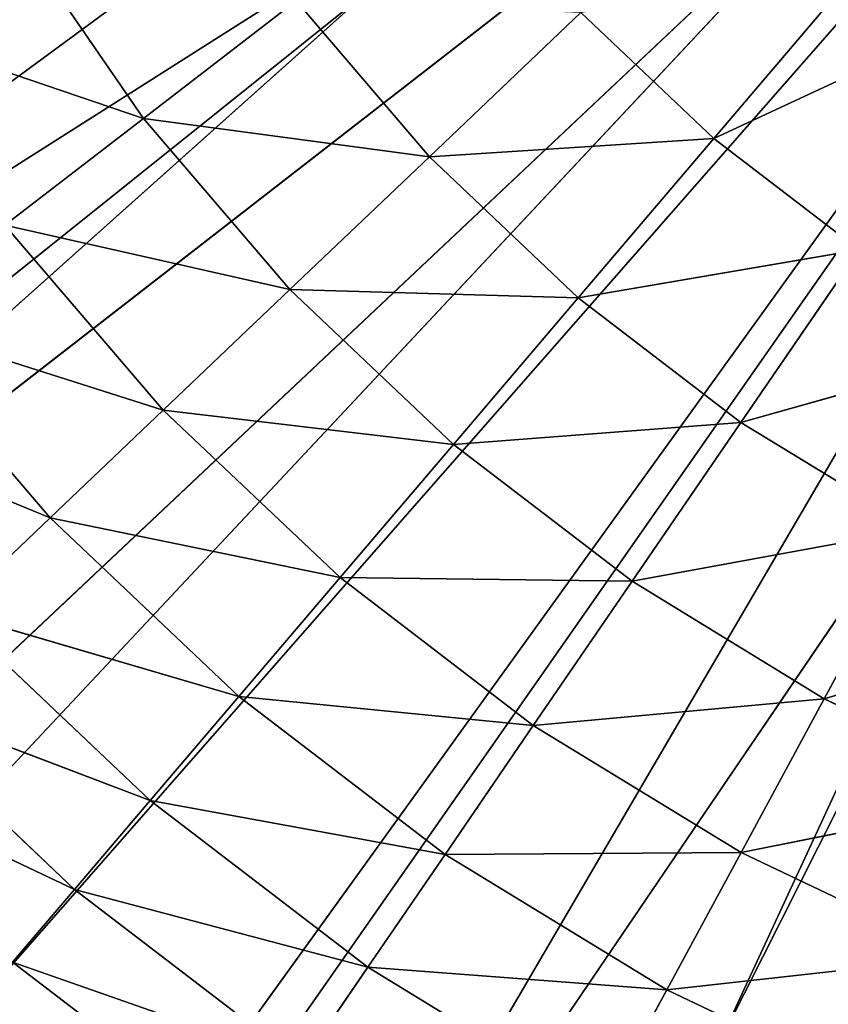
# Model space of a CAD drawing. Extents: x -629 to 424, y -11 to 55.
# Tile 10 of 256: x -615.43 to -609.08, y 10.25 to 17.97. Entities that reach past the tile are written whole.
import ezdxf

# ---------------------------------------------------------------- set-up
doc = ezdxf.new("R2010")
doc.units = 0
doc.header["$LTSCALE"] = 25.4
doc.layers.get('0').update_dxf_attribs({"color": 13, "linetype": 'CONTINUOUS'})

# ---------------------------------------------------------------- blocks, each defined once
blk = doc.blocks.new('IMBRIA-IV-9191-9192_STL_2')
at = {"color": 0}
for p, q in [((22.271, 1317.5786, 23.2722), (41.791, 1317.5786, 38.8917)), ((22.271, 1317.5786, 23.2722), (41.791, 1317.5786, 38.8917)), ((41.791, 1317.5786, 38.8917), (24.6926, 1317.5786, 20.6532)), ((41.791, 1317.5786, 38.8917), (24.6926, 1317.5786, 20.6532)), ((27.4623, 1317.5786, 18.4054), (41.791, 1317.5786, 38.8917)), ((27.4623, 1317.5786, 18.4054), (41.791, 1317.5786, 38.8917)), ((30.5236, 1317.5786, 16.5748), (41.791, 1317.5786, 38.8917)), ((30.5236, 1317.5786, 16.5748), (41.791, 1317.5786, 38.8917)), ((25.6859, 1309.7561, 23.5683), (27.8623, 1307.7047, 22.5398)), ((25.6859, 1309.7561, 23.5683), (27.8623, 1307.7047, 22.5398)), ((29.2238, 1309.7561, 20.5547), (27.3759, 1309.7561, 21.9688)), ((29.2238, 1309.7561, 20.5547), (27.3759, 1309.7561, 21.9688)), ((29.6478, 1307.7047, 21.1735), (27.3759, 1309.7561, 21.9688)), ((29.6478, 1307.7047, 21.1735), (27.3759, 1309.7561, 21.9688)), ((27.8623, 1307.7047, 22.5398), (27.3759, 1309.7561, 21.9688)), ((27.8623, 1307.7047, 22.5398), (27.3759, 1309.7561, 21.9688)), ((26.2294, 1307.7047, 24.0854), (28.4555, 1305.7119, 23.2362)), ((26.2294, 1307.7047, 24.0854), (28.4555, 1305.7119, 23.2362)), ((26.2294, 1307.7047, 24.0854), (27.8623, 1307.7047, 22.5398)), ((26.2294, 1307.7047, 24.0854), (27.8623, 1307.7047, 22.5398)), ((29.6478, 1307.7047, 21.1735), (27.8623, 1307.7047, 22.5398)), ((29.6478, 1307.7047, 21.1735), (27.8623, 1307.7047, 22.5398)), ((30.165, 1305.7119, 21.928), (27.8623, 1307.7047, 22.5398)), ((30.165, 1305.7119, 21.928), (27.8623, 1307.7047, 22.5398)), ((28.4555, 1305.7119, 23.2362), (27.8623, 1307.7047, 22.5398)), ((28.4555, 1305.7119, 23.2362), (27.8623, 1307.7047, 22.5398)), ((30.165, 1305.7119, 21.928), (29.6478, 1307.7047, 21.1735)), ((30.165, 1305.7119, 21.928), (29.6478, 1307.7047, 21.1735)), ((27.6699, 1303.7941, 25.456), (25.4919, 1305.7119, 26.3509)), ((27.6699, 1303.7941, 25.456), (25.4919, 1305.7119, 26.3509)), ((26.8921, 1305.7119, 24.7159), (27.6699, 1303.7941, 25.456)), ((26.8921, 1305.7119, 24.7159), (27.6699, 1303.7941, 25.456)), ((26.8921, 1305.7119, 24.7159), (29.1517, 1303.7941, 24.0535)), ((26.8921, 1305.7119, 24.7159), (29.1517, 1303.7941, 24.0535)), ((26.8921, 1305.7119, 24.7159), (28.4555, 1305.7119, 23.2362)), ((26.8921, 1305.7119, 24.7159), (28.4555, 1305.7119, 23.2362)), ((30.165, 1305.7119, 21.928), (28.4555, 1305.7119, 23.2362)), ((30.165, 1305.7119, 21.928), (28.4555, 1305.7119, 23.2362)), ((30.7719, 1303.7941, 22.8137), (28.4555, 1305.7119, 23.2362)), ((30.7719, 1303.7941, 22.8137), (28.4555, 1305.7119, 23.2362)), ((29.1517, 1303.7941, 24.0535), (28.4555, 1305.7119, 23.2362)), ((29.1517, 1303.7941, 24.0535), (28.4555, 1305.7119, 23.2362)), ((32.0018, 1305.7119, 20.8057), (30.165, 1305.7119, 21.928)), ((32.0018, 1305.7119, 20.8057), (30.165, 1305.7119, 21.928)), ((32.5129, 1303.7941, 21.7499), (30.165, 1305.7119, 21.928)), ((32.5129, 1303.7941, 21.7499), (30.165, 1305.7119, 21.928)), ((30.7719, 1303.7941, 22.8137), (30.165, 1305.7119, 21.928)), ((30.7719, 1303.7941, 22.8137), (30.165, 1305.7119, 21.928)), ((32.5129, 1303.7941, 21.7499), (32.0018, 1305.7119, 20.8057)), ((32.5129, 1303.7941, 21.7499), (32.0018, 1305.7119, 20.8057)), ((27.6699, 1303.7941, 25.456), (26.3429, 1303.7941, 27.0057)), ((27.6699, 1303.7941, 25.456), (26.3429, 1303.7941, 27.0057)), ((28.5587, 1301.9639, 26.3017), (26.3429, 1303.7941, 27.0057)), ((28.5587, 1301.9639, 26.3017), (26.3429, 1303.7941, 27.0057)), ((27.6699, 1303.7941, 25.456), (28.5587, 1301.9639, 26.3017)), ((27.6699, 1303.7941, 25.456), (28.5587, 1301.9639, 26.3017)), ((27.6699, 1303.7941, 25.456), (29.9472, 1301.9639, 24.9875)), ((27.6699, 1303.7941, 25.456), (29.9472, 1301.9639, 24.9875)), ((27.6699, 1303.7941, 25.456), (29.1517, 1303.7941, 24.0535)), ((27.6699, 1303.7941, 25.456), (29.1517, 1303.7941, 24.0535)), ((30.7719, 1303.7941, 22.8137), (29.1517, 1303.7941, 24.0535)), ((30.7719, 1303.7941, 22.8137), (29.1517, 1303.7941, 24.0535)), ((31.4655, 1301.9639, 23.8257), (29.1517, 1303.7941, 24.0535)), ((31.4655, 1301.9639, 23.8257), (29.1517, 1303.7941, 24.0535)), ((29.9472, 1301.9639, 24.9875), (29.1517, 1303.7941, 24.0535)), ((29.9472, 1301.9639, 24.9875), (29.1517, 1303.7941, 24.0535)), ((32.5129, 1303.7941, 21.7499), (30.7719, 1303.7941, 22.8137)), ((32.5129, 1303.7941, 21.7499), (30.7719, 1303.7941, 22.8137)), ((33.0969, 1301.9639, 22.8289), (30.7719, 1303.7941, 22.8137)), ((33.0969, 1301.9639, 22.8289), (30.7719, 1303.7941, 22.8137)), ((31.4655, 1301.9639, 23.8257), (30.7719, 1303.7941, 22.8137)), ((31.4655, 1301.9639, 23.8257), (30.7719, 1303.7941, 22.8137)), ((34.3555, 1303.7941, 20.874), (32.5129, 1303.7941, 21.7499)), ((34.3555, 1303.7941, 20.874), (32.5129, 1303.7941, 21.7499)), ((34.8236, 1301.9639, 22.0081), (32.5129, 1303.7941, 21.7499)), ((34.8236, 1301.9639, 22.0081), (32.5129, 1303.7941, 21.7499)), ((33.0969, 1301.9639, 22.8289), (32.5129, 1303.7941, 21.7499)), ((33.0969, 1301.9639, 22.8289), (32.5129, 1303.7941, 21.7499)), ((28.4036, 1300.234, 28.5912), (26.2303, 1301.9639, 29.3279)), ((28.4036, 1300.234, 28.5912), (26.2303, 1301.9639, 29.3279)), ((28.5587, 1301.9639, 26.3017), (27.3152, 1301.9639, 27.7538)), ((28.5587, 1301.9639, 26.3017), (27.3152, 1301.9639, 27.7538)), ((29.5536, 1300.234, 27.2483), (27.3152, 1301.9639, 27.7538)), ((29.5536, 1300.234, 27.2483), (27.3152, 1301.9639, 27.7538)), ((28.4036, 1300.234, 28.5912), (27.3152, 1301.9639, 27.7538)), ((28.4036, 1300.234, 28.5912), (27.3152, 1301.9639, 27.7538)), ((28.5587, 1301.9639, 26.3017), (29.5536, 1300.234, 27.2483)), ((28.5587, 1301.9639, 26.3017), (29.5536, 1300.234, 27.2483)), ((28.5587, 1301.9639, 26.3017), (30.8377, 1300.234, 26.0329)), ((28.5587, 1301.9639, 26.3017), (30.8377, 1300.234, 26.0329)), ((28.5587, 1301.9639, 26.3017), (29.9472, 1301.9639, 24.9875)), ((28.5587, 1301.9639, 26.3017), (29.9472, 1301.9639, 24.9875)), ((31.4655, 1301.9639, 23.8257), (29.9472, 1301.9639, 24.9875)), ((31.4655, 1301.9639, 23.8257), (29.9472, 1301.9639, 24.9875)), ((32.2418, 1300.234, 24.9584), (29.9472, 1301.9639, 24.9875)), ((32.2418, 1300.234, 24.9584), (29.9472, 1301.9639, 24.9875)), ((30.8377, 1300.234, 26.0329), (29.9472, 1301.9639, 24.9875)), ((30.8377, 1300.234, 26.0329), (29.9472, 1301.9639, 24.9875)), ((33.0969, 1301.9639, 22.8289), (31.4655, 1301.9639, 23.8257)), ((33.0969, 1301.9639, 22.8289), (31.4655, 1301.9639, 23.8257)), ((33.7506, 1300.234, 24.0366), (31.4655, 1301.9639, 23.8257)), ((33.7506, 1300.234, 24.0366), (31.4655, 1301.9639, 23.8257)), ((32.2418, 1300.234, 24.9584), (31.4655, 1301.9639, 23.8257)), ((32.2418, 1300.234, 24.9584), (31.4655, 1301.9639, 23.8257)), ((34.8236, 1301.9639, 22.0081), (33.0969, 1301.9639, 22.8289)), ((34.8236, 1301.9639, 22.0081), (33.0969, 1301.9639, 22.8289)), ((35.3474, 1300.234, 23.2775), (33.0969, 1301.9639, 22.8289)), ((35.3474, 1300.234, 23.2775), (33.0969, 1301.9639, 22.8289)), ((33.7506, 1300.234, 24.0366), (33.0969, 1301.9639, 22.8289)), ((33.7506, 1300.234, 24.0366), (33.0969, 1301.9639, 22.8289)), ((28.4036, 1300.234, 28.5912), (27.4002, 1300.234, 30.047)), ((28.4036, 1300.234, 28.5912), (27.4002, 1300.234, 30.047)), ((29.5536, 1300.234, 27.2483), (28.4036, 1300.234, 28.5912)), ((29.5536, 1300.234, 27.2483), (28.4036, 1300.234, 28.5912)), ((30.6489, 1298.6162, 28.2904), (28.4036, 1300.234, 28.5912)), ((30.6489, 1298.6162, 28.2904), (28.4036, 1300.234, 28.5912)), ((29.6018, 1298.6162, 29.5131), (28.4036, 1300.234, 28.5912)), ((29.6018, 1298.6162, 29.5131), (28.4036, 1300.234, 28.5912)), ((29.5536, 1300.234, 27.2483), (30.6489, 1298.6162, 28.2904)), ((29.5536, 1300.234, 27.2483), (30.6489, 1298.6162, 28.2904)), ((29.5536, 1300.234, 27.2483), (31.8181, 1298.6162, 27.1838)), ((29.5536, 1300.234, 27.2483), (31.8181, 1298.6162, 27.1838)), ((29.5536, 1300.234, 27.2483), (30.8377, 1300.234, 26.0329)), ((29.5536, 1300.234, 27.2483), (30.8377, 1300.234, 26.0329)), ((32.2418, 1300.234, 24.9584), (30.8377, 1300.234, 26.0329)), ((32.2418, 1300.234, 24.9584), (30.8377, 1300.234, 26.0329)), ((33.0965, 1298.6162, 26.2055), (30.8377, 1300.234, 26.0329)), ((33.0965, 1298.6162, 26.2055), (30.8377, 1300.234, 26.0329)), ((31.8181, 1298.6162, 27.1838), (30.8377, 1300.234, 26.0329)), ((31.8181, 1298.6162, 27.1838), (30.8377, 1300.234, 26.0329)), ((33.7506, 1300.234, 24.0366), (32.2418, 1300.234, 24.9584)), ((33.7506, 1300.234, 24.0366), (32.2418, 1300.234, 24.9584)), ((34.4702, 1298.6162, 25.3661), (32.2418, 1300.234, 24.9584)), ((34.4702, 1298.6162, 25.3661), (32.2418, 1300.234, 24.9584)), ((33.0965, 1298.6162, 26.2055), (32.2418, 1300.234, 24.9584)), ((33.0965, 1298.6162, 26.2055), (32.2418, 1300.234, 24.9584)), ((35.3474, 1300.234, 23.2775), (33.7506, 1300.234, 24.0366)), ((35.3474, 1300.234, 23.2775), (33.7506, 1300.234, 24.0366)), ((35.9241, 1298.6162, 24.675), (33.7506, 1300.234, 24.0366)), ((35.9241, 1298.6162, 24.675), (33.7506, 1300.234, 24.0366)), ((34.4702, 1298.6162, 25.3661), (33.7506, 1300.234, 24.0366)), ((34.4702, 1298.6162, 25.3661), (33.7506, 1300.234, 24.0366)), ((30.6489, 1298.6162, 28.2904), (29.6018, 1298.6162, 29.5131)), ((30.6489, 1298.6162, 28.2904), (29.6018, 1298.6162, 29.5131)), ((30.6489, 1298.6162, 28.2904), (31.8381, 1297.1219, 29.4219)), ((30.6489, 1298.6162, 28.2904), (31.8381, 1297.1219, 29.4219)), ((30.6489, 1298.6162, 28.2904), (32.8825, 1297.1219, 28.4334)), ((30.6489, 1298.6162, 28.2904), (32.8825, 1297.1219, 28.4334)), ((30.6489, 1298.6162, 28.2904), (31.8181, 1298.6162, 27.1838)), ((30.6489, 1298.6162, 28.2904), (31.8181, 1298.6162, 27.1838)), ((33.0965, 1298.6162, 26.2055), (31.8181, 1298.6162, 27.1838)), ((33.0965, 1298.6162, 26.2055), (31.8181, 1298.6162, 27.1838)), ((34.0245, 1297.1219, 27.5595), (31.8181, 1298.6162, 27.1838)), ((34.0245, 1297.1219, 27.5595), (31.8181, 1298.6162, 27.1838)), ((32.8825, 1297.1219, 28.4334), (31.8181, 1298.6162, 27.1838)), ((32.8825, 1297.1219, 28.4334), (31.8181, 1298.6162, 27.1838)), ((34.4702, 1298.6162, 25.3661), (33.0965, 1298.6162, 26.2055)), ((34.4702, 1298.6162, 25.3661), (33.0965, 1298.6162, 26.2055)), ((35.2516, 1297.1219, 26.8098), (33.0965, 1298.6162, 26.2055)), ((35.2516, 1297.1219, 26.8098), (33.0965, 1298.6162, 26.2055)), ((34.0245, 1297.1219, 27.5595), (33.0965, 1298.6162, 26.2055)), ((34.0245, 1297.1219, 27.5595), (33.0965, 1298.6162, 26.2055)), ((31.8381, 1297.1219, 29.4219), (32.8825, 1297.1219, 28.4334)), ((31.8381, 1297.1219, 29.4219), (32.8825, 1297.1219, 28.4334)), ((34.0245, 1297.1219, 27.5595), (32.8825, 1297.1219, 28.4334)), ((34.0245, 1297.1219, 27.5595), (32.8825, 1297.1219, 28.4334)), ((34.6441, 1295.7787, 29.2521), (32.8825, 1297.1219, 28.4334)), ((34.6441, 1295.7787, 29.2521), (32.8825, 1297.1219, 28.4334)), ((34.0096, 1295.7787, 29.7566), (32.8825, 1297.1219, 28.4334)), ((34.0096, 1295.7787, 29.7566), (32.8825, 1297.1219, 28.4334))]:
    blk.add_line(p, q, dxfattribs=at)
at = {"color": 44}
for p, q in [((20.5611, 1258.295, 23.882), (39.744, 1258.295, 36.0527)), ((20.5611, 1258.295, 23.882), (39.744, 1258.295, 36.0527)), ((20.5611, 1258.295, 23.882), (38.715, 1258.295, 37.222)), ((20.5611, 1258.295, 23.882), (38.715, 1258.295, 37.222)), ((23.3212, 1258.295, 20.5924), (39.744, 1258.295, 36.0527)), ((23.3212, 1258.295, 20.5924), (39.744, 1258.295, 36.0527)), ((39.744, 1258.295, 36.0527), (26.585, 1258.295, 17.8019)), ((39.744, 1258.295, 36.0527), (26.585, 1258.295, 17.8019)), ((30.2637, 1258.295, 15.5868), (39.744, 1258.295, 36.0527)), ((30.2637, 1258.295, 15.5868), (39.744, 1258.295, 36.0527)), ((39.744, 1257.295, 36.0527), (21.8731, 1257.295, 22.1801)), ((39.744, 1257.295, 36.0527), (21.8731, 1257.295, 22.1801)), ((38.715, 1257.295, 37.222), (21.8731, 1257.295, 22.1801)), ((38.715, 1257.295, 37.222), (21.8731, 1257.295, 22.1801)), ((39.744, 1257.295, 36.0527), (24.8954, 1257.295, 19.1297)), ((39.744, 1257.295, 36.0527), (24.8954, 1257.295, 19.1297)), ((41.1786, 1257.295, 35.4457), (28.3785, 1257.295, 16.6183)), ((41.1786, 1257.295, 35.4457), (28.3785, 1257.295, 16.6183)), ((39.744, 1257.295, 36.0527), (28.3785, 1257.295, 16.6183)), ((39.744, 1257.295, 36.0527), (28.3785, 1257.295, 16.6183))]:
    blk.add_line(p, q, dxfattribs=at)
at = {"color": 0}
mesh = blk.add_polyface(dxfattribs=at)
corners = [(41.791, 1317.5786, 38.8917), (20.2468, 1317.5786, 26.2091), (18.6612, 1317.5786, 29.4043)]
mesh.append_faces([[corners[k] for k in face] for face in [(0, 1, 2)]], dxfattribs={"color": 0})
mesh = blk.add_polyface(dxfattribs=at)
corners = [(41.791, 1317.5786, 38.8917), (22.271, 1317.5786, 23.2722), (20.2468, 1317.5786, 26.2091)]
mesh.append_faces([[corners[k] for k in face] for face in [(0, 1, 2)]], dxfattribs={"color": 0})
mesh = blk.add_polyface(dxfattribs=at)
corners = [(41.791, 1317.5786, 38.8917), (24.6926, 1317.5786, 20.6532), (22.271, 1317.5786, 23.2722)]
mesh.append_faces([[corners[k] for k in face] for face in [(0, 1, 2)]], dxfattribs={"color": 0})
mesh = blk.add_polyface(dxfattribs=at)
corners = [(41.791, 1317.5786, 38.8917), (27.4623, 1317.5786, 18.4054), (24.6926, 1317.5786, 20.6532)]
mesh.append_faces([[corners[k] for k in face] for face in [(0, 1, 2)]], dxfattribs={"color": 0})
mesh = blk.add_polyface(dxfattribs=at)
corners = [(41.791, 1317.5786, 38.8917), (30.5236, 1317.5786, 16.5748), (27.4623, 1317.5786, 18.4054)]
mesh.append_faces([[corners[k] for k in face] for face in [(0, 1, 2)]], dxfattribs={"color": 0})
mesh = blk.add_polyface(dxfattribs=at)
corners = [(41.791, 1317.5786, 38.8917), (33.8143, 1317.5786, 15.1984), (30.5236, 1317.5786, 16.5748)]
mesh.append_faces([[corners[k] for k in face] for face in [(0, 1, 2)]], dxfattribs={"color": 0})
mesh = blk.add_polyface(dxfattribs=at)
corners = [(29.2238, 1309.7561, 20.5547), (27.3759, 1309.7561, 21.9688), (26.998, 1311.8522, 21.5252)]
mesh.append_faces([[corners[k] for k in face] for face in [(0, 1, 2)]], dxfattribs={"color": 0})
mesh = blk.add_polyface(dxfattribs=at)
corners = [(27.8623, 1307.7047, 22.5398), (26.2294, 1307.7047, 24.0854), (25.6859, 1309.7561, 23.5683)]
mesh.append_faces([[corners[k] for k in face] for face in [(0, 1, 2)]], dxfattribs={"color": 0})
mesh = blk.add_polyface(dxfattribs=at)
corners = [(27.8623, 1307.7047, 22.5398), (25.6859, 1309.7561, 23.5683), (27.3759, 1309.7561, 21.9688)]
mesh.append_faces([[corners[k] for k in face] for face in [(0, 1, 2)]], dxfattribs={"color": 0})
mesh = blk.add_polyface(dxfattribs=at)
corners = [(29.6478, 1307.7047, 21.1735), (27.3759, 1309.7561, 21.9688), (29.2238, 1309.7561, 20.5547)]
mesh.append_faces([[corners[k] for k in face] for face in [(0, 1, 2)]], dxfattribs={"color": 0})
mesh = blk.add_polyface(dxfattribs=at)
corners = [(29.6478, 1307.7047, 21.1735), (27.8623, 1307.7047, 22.5398), (27.3759, 1309.7561, 21.9688)]
mesh.append_faces([[corners[k] for k in face] for face in [(0, 1, 2)]], dxfattribs={"color": 0})
mesh = blk.add_polyface(dxfattribs=at)
corners = [(28.4555, 1305.7119, 23.2362), (26.8921, 1305.7119, 24.7159), (26.2294, 1307.7047, 24.0854)]
mesh.append_faces([[corners[k] for k in face] for face in [(0, 1, 2)]], dxfattribs={"color": 0})
mesh = blk.add_polyface(dxfattribs=at)
corners = [(28.4555, 1305.7119, 23.2362), (26.2294, 1307.7047, 24.0854), (27.8623, 1307.7047, 22.5398)]
mesh.append_faces([[corners[k] for k in face] for face in [(0, 1, 2)]], dxfattribs={"color": 0})
mesh = blk.add_polyface(dxfattribs=at)
corners = [(30.165, 1305.7119, 21.928), (27.8623, 1307.7047, 22.5398), (29.6478, 1307.7047, 21.1735)]
mesh.append_faces([[corners[k] for k in face] for face in [(0, 1, 2)]], dxfattribs={"color": 0})
mesh = blk.add_polyface(dxfattribs=at)
corners = [(30.165, 1305.7119, 21.928), (28.4555, 1305.7119, 23.2362), (27.8623, 1307.7047, 22.5398)]
mesh.append_faces([[corners[k] for k in face] for face in [(0, 1, 2)]], dxfattribs={"color": 0})
mesh = blk.add_polyface(dxfattribs=at)
corners = [(32.0018, 1305.7119, 20.8057), (30.165, 1305.7119, 21.928), (29.6478, 1307.7047, 21.1735)]
mesh.append_faces([[corners[k] for k in face] for face in [(0, 1, 2)]], dxfattribs={"color": 0})
mesh = blk.add_polyface(dxfattribs=at)
corners = [(26.8921, 1305.7119, 24.7159), (27.6699, 1303.7941, 25.456), (25.4919, 1305.7119, 26.3509)]
mesh.append_faces([[corners[k] for k in face] for face in [(0, 1, 2)]], dxfattribs={"color": 0})
mesh = blk.add_polyface(dxfattribs=at)
corners = [(25.4919, 1305.7119, 26.3509), (27.6699, 1303.7941, 25.456), (26.3429, 1303.7941, 27.0057)]
mesh.append_faces([[corners[k] for k in face] for face in [(0, 1, 2)]], dxfattribs={"color": 0})
mesh = blk.add_polyface(dxfattribs=at)
corners = [(29.1517, 1303.7941, 24.0535), (27.6699, 1303.7941, 25.456), (26.8921, 1305.7119, 24.7159)]
mesh.append_faces([[corners[k] for k in face] for face in [(0, 1, 2)]], dxfattribs={"color": 0})
mesh = blk.add_polyface(dxfattribs=at)
corners = [(29.1517, 1303.7941, 24.0535), (26.8921, 1305.7119, 24.7159), (28.4555, 1305.7119, 23.2362)]
mesh.append_faces([[corners[k] for k in face] for face in [(0, 1, 2)]], dxfattribs={"color": 0})
mesh = blk.add_polyface(dxfattribs=at)
corners = [(30.7719, 1303.7941, 22.8137), (28.4555, 1305.7119, 23.2362), (30.165, 1305.7119, 21.928)]
mesh.append_faces([[corners[k] for k in face] for face in [(0, 1, 2)]], dxfattribs={"color": 0})
mesh = blk.add_polyface(dxfattribs=at)
corners = [(30.7719, 1303.7941, 22.8137), (29.1517, 1303.7941, 24.0535), (28.4555, 1305.7119, 23.2362)]
mesh.append_faces([[corners[k] for k in face] for face in [(0, 1, 2)]], dxfattribs={"color": 0})
mesh = blk.add_polyface(dxfattribs=at)
corners = [(32.5129, 1303.7941, 21.7499), (30.165, 1305.7119, 21.928), (32.0018, 1305.7119, 20.8057)]
mesh.append_faces([[corners[k] for k in face] for face in [(0, 1, 2)]], dxfattribs={"color": 0})
mesh = blk.add_polyface(dxfattribs=at)
corners = [(32.5129, 1303.7941, 21.7499), (30.7719, 1303.7941, 22.8137), (30.165, 1305.7119, 21.928)]
mesh.append_faces([[corners[k] for k in face] for face in [(0, 1, 2)]], dxfattribs={"color": 0})
mesh = blk.add_polyface(dxfattribs=at)
corners = [(34.3555, 1303.7941, 20.874), (32.5129, 1303.7941, 21.7499), (32.0018, 1305.7119, 20.8057)]
mesh.append_faces([[corners[k] for k in face] for face in [(0, 1, 2)]], dxfattribs={"color": 0})
mesh = blk.add_polyface(dxfattribs=at)
corners = [(27.6699, 1303.7941, 25.456), (28.5587, 1301.9639, 26.3017), (26.3429, 1303.7941, 27.0057)]
mesh.append_faces([[corners[k] for k in face] for face in [(0, 1, 2)]], dxfattribs={"color": 0})
mesh = blk.add_polyface(dxfattribs=at)
corners = [(26.3429, 1303.7941, 27.0057), (28.5587, 1301.9639, 26.3017), (27.3152, 1301.9639, 27.7538)]
mesh.append_faces([[corners[k] for k in face] for face in [(0, 1, 2)]], dxfattribs={"color": 0})
mesh = blk.add_polyface(dxfattribs=at)
corners = [(29.9472, 1301.9639, 24.9875), (28.5587, 1301.9639, 26.3017), (27.6699, 1303.7941, 25.456)]
mesh.append_faces([[corners[k] for k in face] for face in [(0, 1, 2)]], dxfattribs={"color": 0})
mesh = blk.add_polyface(dxfattribs=at)
corners = [(29.9472, 1301.9639, 24.9875), (27.6699, 1303.7941, 25.456), (29.1517, 1303.7941, 24.0535)]
mesh.append_faces([[corners[k] for k in face] for face in [(0, 1, 2)]], dxfattribs={"color": 0})
mesh = blk.add_polyface(dxfattribs=at)
corners = [(31.4655, 1301.9639, 23.8257), (29.1517, 1303.7941, 24.0535), (30.7719, 1303.7941, 22.8137)]
mesh.append_faces([[corners[k] for k in face] for face in [(0, 1, 2)]], dxfattribs={"color": 0})
mesh = blk.add_polyface(dxfattribs=at)
corners = [(31.4655, 1301.9639, 23.8257), (29.9472, 1301.9639, 24.9875), (29.1517, 1303.7941, 24.0535)]
mesh.append_faces([[corners[k] for k in face] for face in [(0, 1, 2)]], dxfattribs={"color": 0})
mesh = blk.add_polyface(dxfattribs=at)
corners = [(33.0969, 1301.9639, 22.8289), (30.7719, 1303.7941, 22.8137), (32.5129, 1303.7941, 21.7499)]
mesh.append_faces([[corners[k] for k in face] for face in [(0, 1, 2)]], dxfattribs={"color": 0})
mesh = blk.add_polyface(dxfattribs=at)
corners = [(33.0969, 1301.9639, 22.8289), (31.4655, 1301.9639, 23.8257), (30.7719, 1303.7941, 22.8137)]
mesh.append_faces([[corners[k] for k in face] for face in [(0, 1, 2)]], dxfattribs={"color": 0})
mesh = blk.add_polyface(dxfattribs=at)
corners = [(34.8236, 1301.9639, 22.0081), (32.5129, 1303.7941, 21.7499), (34.3555, 1303.7941, 20.874)]
mesh.append_faces([[corners[k] for k in face] for face in [(0, 1, 2)]], dxfattribs={"color": 0})
mesh = blk.add_polyface(dxfattribs=at)
corners = [(34.8236, 1301.9639, 22.0081), (33.0969, 1301.9639, 22.8289), (32.5129, 1303.7941, 21.7499)]
mesh.append_faces([[corners[k] for k in face] for face in [(0, 1, 2)]], dxfattribs={"color": 0})
mesh = blk.add_polyface(dxfattribs=at)
corners = [(27.3152, 1301.9639, 27.7538), (28.4036, 1300.234, 28.5912), (26.2303, 1301.9639, 29.3279)]
mesh.append_faces([[corners[k] for k in face] for face in [(0, 1, 2)]], dxfattribs={"color": 0})
mesh = blk.add_polyface(dxfattribs=at)
corners = [(26.2303, 1301.9639, 29.3279), (28.4036, 1300.234, 28.5912), (27.4002, 1300.234, 30.047)]
mesh.append_faces([[corners[k] for k in face] for face in [(0, 1, 2)]], dxfattribs={"color": 0})
mesh = blk.add_polyface(dxfattribs=at)
corners = [(27.3152, 1301.9639, 27.7538), (28.5587, 1301.9639, 26.3017), (29.5536, 1300.234, 27.2483)]
mesh.append_faces([[corners[k] for k in face] for face in [(0, 1, 2)]], dxfattribs={"color": 0})
mesh = blk.add_polyface(dxfattribs=at)
corners = [(28.4036, 1300.234, 28.5912), (27.3152, 1301.9639, 27.7538), (29.5536, 1300.234, 27.2483)]
mesh.append_faces([[corners[k] for k in face] for face in [(0, 1, 2)]], dxfattribs={"color": 0})
mesh = blk.add_polyface(dxfattribs=at)
corners = [(29.5536, 1300.234, 27.2483), (28.5587, 1301.9639, 26.3017), (30.8377, 1300.234, 26.0329)]
mesh.append_faces([[corners[k] for k in face] for face in [(0, 1, 2)]], dxfattribs={"color": 0})
mesh = blk.add_polyface(dxfattribs=at)
corners = [(28.5587, 1301.9639, 26.3017), (29.9472, 1301.9639, 24.9875), (30.8377, 1300.234, 26.0329)]
mesh.append_faces([[corners[k] for k in face] for face in [(0, 1, 2)]], dxfattribs={"color": 0})
mesh = blk.add_polyface(dxfattribs=at)
corners = [(32.2418, 1300.234, 24.9584), (29.9472, 1301.9639, 24.9875), (31.4655, 1301.9639, 23.8257)]
mesh.append_faces([[corners[k] for k in face] for face in [(0, 1, 2)]], dxfattribs={"color": 0})
mesh = blk.add_polyface(dxfattribs=at)
corners = [(32.2418, 1300.234, 24.9584), (30.8377, 1300.234, 26.0329), (29.9472, 1301.9639, 24.9875)]
mesh.append_faces([[corners[k] for k in face] for face in [(0, 1, 2)]], dxfattribs={"color": 0})
mesh = blk.add_polyface(dxfattribs=at)
corners = [(33.7506, 1300.234, 24.0366), (31.4655, 1301.9639, 23.8257), (33.0969, 1301.9639, 22.8289)]
mesh.append_faces([[corners[k] for k in face] for face in [(0, 1, 2)]], dxfattribs={"color": 0})
mesh = blk.add_polyface(dxfattribs=at)
corners = [(33.7506, 1300.234, 24.0366), (32.2418, 1300.234, 24.9584), (31.4655, 1301.9639, 23.8257)]
mesh.append_faces([[corners[k] for k in face] for face in [(0, 1, 2)]], dxfattribs={"color": 0})
mesh = blk.add_polyface(dxfattribs=at)
corners = [(35.3474, 1300.234, 23.2775), (33.0969, 1301.9639, 22.8289), (34.8236, 1301.9639, 22.0081)]
mesh.append_faces([[corners[k] for k in face] for face in [(0, 1, 2)]], dxfattribs={"color": 0})
mesh = blk.add_polyface(dxfattribs=at)
corners = [(35.3474, 1300.234, 23.2775), (33.7506, 1300.234, 24.0366), (33.0969, 1301.9639, 22.8289)]
mesh.append_faces([[corners[k] for k in face] for face in [(0, 1, 2)]], dxfattribs={"color": 0})
mesh = blk.add_polyface(dxfattribs=at)
corners = [(27.4002, 1300.234, 30.047), (28.4036, 1300.234, 28.5912), (29.6018, 1298.6162, 29.5131)]
mesh.append_faces([[corners[k] for k in face] for face in [(0, 1, 2)]], dxfattribs={"color": 0})
mesh = blk.add_polyface(dxfattribs=at)
corners = [(28.4036, 1300.234, 28.5912), (29.5536, 1300.234, 27.2483), (30.6489, 1298.6162, 28.2904)]
mesh.append_faces([[corners[k] for k in face] for face in [(0, 1, 2)]], dxfattribs={"color": 0})
mesh = blk.add_polyface(dxfattribs=at)
corners = [(29.6018, 1298.6162, 29.5131), (28.4036, 1300.234, 28.5912), (30.6489, 1298.6162, 28.2904)]
mesh.append_faces([[corners[k] for k in face] for face in [(0, 1, 2)]], dxfattribs={"color": 0})
mesh = blk.add_polyface(dxfattribs=at)
corners = [(30.6489, 1298.6162, 28.2904), (29.5536, 1300.234, 27.2483), (31.8181, 1298.6162, 27.1838)]
mesh.append_faces([[corners[k] for k in face] for face in [(0, 1, 2)]], dxfattribs={"color": 0})
mesh = blk.add_polyface(dxfattribs=at)
corners = [(29.5536, 1300.234, 27.2483), (30.8377, 1300.234, 26.0329), (31.8181, 1298.6162, 27.1838)]
mesh.append_faces([[corners[k] for k in face] for face in [(0, 1, 2)]], dxfattribs={"color": 0})
mesh = blk.add_polyface(dxfattribs=at)
corners = [(33.0965, 1298.6162, 26.2055), (30.8377, 1300.234, 26.0329), (32.2418, 1300.234, 24.9584)]
mesh.append_faces([[corners[k] for k in face] for face in [(0, 1, 2)]], dxfattribs={"color": 0})
mesh = blk.add_polyface(dxfattribs=at)
corners = [(31.8181, 1298.6162, 27.1838), (30.8377, 1300.234, 26.0329), (33.0965, 1298.6162, 26.2055)]
mesh.append_faces([[corners[k] for k in face] for face in [(0, 1, 2)]], dxfattribs={"color": 0})
mesh = blk.add_polyface(dxfattribs=at)
corners = [(34.4702, 1298.6162, 25.3661), (32.2418, 1300.234, 24.9584), (33.7506, 1300.234, 24.0366)]
mesh.append_faces([[corners[k] for k in face] for face in [(0, 1, 2)]], dxfattribs={"color": 0})
mesh = blk.add_polyface(dxfattribs=at)
corners = [(33.0965, 1298.6162, 26.2055), (32.2418, 1300.234, 24.9584), (34.4702, 1298.6162, 25.3661)]
mesh.append_faces([[corners[k] for k in face] for face in [(0, 1, 2)]], dxfattribs={"color": 0})
mesh = blk.add_polyface(dxfattribs=at)
corners = [(35.9241, 1298.6162, 24.675), (33.7506, 1300.234, 24.0366), (35.3474, 1300.234, 23.2775)]
mesh.append_faces([[corners[k] for k in face] for face in [(0, 1, 2)]], dxfattribs={"color": 0})
mesh = blk.add_polyface(dxfattribs=at)
corners = [(34.4702, 1298.6162, 25.3661), (33.7506, 1300.234, 24.0366), (35.9241, 1298.6162, 24.675)]
mesh.append_faces([[corners[k] for k in face] for face in [(0, 1, 2)]], dxfattribs={"color": 0})
mesh = blk.add_polyface(dxfattribs=at)
corners = [(29.6018, 1298.6162, 29.5131), (30.6489, 1298.6162, 28.2904), (31.8381, 1297.1219, 29.4219)]
mesh.append_faces([[corners[k] for k in face] for face in [(0, 1, 2)]], dxfattribs={"color": 0})
mesh = blk.add_polyface(dxfattribs=at)
corners = [(31.8381, 1297.1219, 29.4219), (30.6489, 1298.6162, 28.2904), (32.8825, 1297.1219, 28.4334)]
mesh.append_faces([[corners[k] for k in face] for face in [(0, 1, 2)]], dxfattribs={"color": 0})
mesh = blk.add_polyface(dxfattribs=at)
corners = [(32.8825, 1297.1219, 28.4334), (30.6489, 1298.6162, 28.2904), (31.8181, 1298.6162, 27.1838)]
mesh.append_faces([[corners[k] for k in face] for face in [(0, 1, 2)]], dxfattribs={"color": 0})
mesh = blk.add_polyface(dxfattribs=at)
corners = [(34.0245, 1297.1219, 27.5595), (31.8181, 1298.6162, 27.1838), (33.0965, 1298.6162, 26.2055)]
mesh.append_faces([[corners[k] for k in face] for face in [(0, 1, 2)]], dxfattribs={"color": 0})
mesh = blk.add_polyface(dxfattribs=at)
corners = [(32.8825, 1297.1219, 28.4334), (31.8181, 1298.6162, 27.1838), (34.0245, 1297.1219, 27.5595)]
mesh.append_faces([[corners[k] for k in face] for face in [(0, 1, 2)]], dxfattribs={"color": 0})
mesh = blk.add_polyface(dxfattribs=at)
corners = [(35.2516, 1297.1219, 26.8098), (33.0965, 1298.6162, 26.2055), (34.4702, 1298.6162, 25.3661)]
mesh.append_faces([[corners[k] for k in face] for face in [(0, 1, 2)]], dxfattribs={"color": 0})
mesh = blk.add_polyface(dxfattribs=at)
corners = [(34.0245, 1297.1219, 27.5595), (33.0965, 1298.6162, 26.2055), (35.2516, 1297.1219, 26.8098)]
mesh.append_faces([[corners[k] for k in face] for face in [(0, 1, 2)]], dxfattribs={"color": 0})
mesh = blk.add_polyface(dxfattribs=at)
corners = [(34.0096, 1295.7787, 29.7566), (31.8381, 1297.1219, 29.4219), (32.8825, 1297.1219, 28.4334)]
mesh.append_faces([[corners[k] for k in face] for face in [(0, 1, 2)]], dxfattribs={"color": 0})
mesh = blk.add_polyface(dxfattribs=at)
corners = [(34.6441, 1295.7787, 29.2521), (32.8825, 1297.1219, 28.4334), (34.0245, 1297.1219, 27.5595)]
mesh.append_faces([[corners[k] for k in face] for face in [(0, 1, 2)]], dxfattribs={"color": 0})
mesh = blk.add_polyface(dxfattribs=at)
corners = [(34.0096, 1295.7787, 29.7566), (32.8825, 1297.1219, 28.4334), (34.6441, 1295.7787, 29.2521)]
mesh.append_faces([[corners[k] for k in face] for face in [(0, 1, 2)]], dxfattribs={"color": 0})
at = {"color": 44}
mesh = blk.add_polyface(dxfattribs=at)
corners = [(38.715, 1258.295, 37.222), (18.3801, 1258.295, 27.5811), (16.8378, 1258.295, 31.5886)]
mesh.append_faces([[corners[k] for k in face] for face in [(0, 1, 2)]], dxfattribs={"color": 44})
mesh = blk.add_polyface(dxfattribs=at)
corners = [(38.715, 1258.295, 37.222), (20.5611, 1258.295, 23.882), (18.3801, 1258.295, 27.5811)]
mesh.append_faces([[corners[k] for k in face] for face in [(0, 1, 2)]], dxfattribs={"color": 44})
mesh = blk.add_polyface(dxfattribs=at)
corners = [(39.744, 1258.295, 36.0527), (23.3212, 1258.295, 20.5924), (20.5611, 1258.295, 23.882)]
mesh.append_faces([[corners[k] for k in face] for face in [(0, 1, 2)]], dxfattribs={"color": 44})
mesh = blk.add_polyface(dxfattribs=at)
corners = [(38.715, 1258.295, 37.222), (39.744, 1258.295, 36.0527), (20.5611, 1258.295, 23.882)]
mesh.append_faces([[corners[k] for k in face] for face in [(0, 1, 2)]], dxfattribs={"color": 44})
mesh = blk.add_polyface(dxfattribs=at)
corners = [(39.744, 1258.295, 36.0527), (26.585, 1258.295, 17.8019), (23.3212, 1258.295, 20.5924)]
mesh.append_faces([[corners[k] for k in face] for face in [(0, 1, 2)]], dxfattribs={"color": 44})
mesh = blk.add_polyface(dxfattribs=at)
corners = [(39.744, 1258.295, 36.0527), (30.2637, 1258.295, 15.5868), (26.585, 1258.295, 17.8019)]
mesh.append_faces([[corners[k] for k in face] for face in [(0, 1, 2)]], dxfattribs={"color": 44})
mesh = blk.add_polyface(dxfattribs=at)
corners = [(39.744, 1258.295, 36.0527), (34.2568, 1258.295, 14.0073), (30.2637, 1258.295, 15.5868)]
mesh.append_faces([[corners[k] for k in face] for face in [(0, 1, 2)]], dxfattribs={"color": 44})
mesh = blk.add_polyface(dxfattribs=at)
corners = [(38.715, 1257.295, 37.222), (17.5261, 1257.295, 29.5529), (19.3941, 1257.295, 25.6864)]
mesh.append_faces([[corners[k] for k in face] for face in [(0, 1, 2)]], dxfattribs={"color": 44})
mesh = blk.add_polyface(dxfattribs=at)
corners = [(38.715, 1257.295, 37.222), (19.3941, 1257.295, 25.6864), (21.8731, 1257.295, 22.1801)]
mesh.append_faces([[corners[k] for k in face] for face in [(0, 1, 2)]], dxfattribs={"color": 44})
mesh = blk.add_polyface(dxfattribs=at)
corners = [(39.744, 1257.295, 36.0527), (21.8731, 1257.295, 22.1801), (24.8954, 1257.295, 19.1297)]
mesh.append_faces([[corners[k] for k in face] for face in [(0, 1, 2)]], dxfattribs={"color": 44})
mesh = blk.add_polyface(dxfattribs=at)
corners = [(38.715, 1257.295, 37.222), (21.8731, 1257.295, 22.1801), (39.744, 1257.295, 36.0527)]
mesh.append_faces([[corners[k] for k in face] for face in [(0, 1, 2)]], dxfattribs={"color": 44})
mesh = blk.add_polyface(dxfattribs=at)
corners = [(39.744, 1257.295, 36.0527), (24.8954, 1257.295, 19.1297), (28.3785, 1257.295, 16.6183)]
mesh.append_faces([[corners[k] for k in face] for face in [(0, 1, 2)]], dxfattribs={"color": 44})
mesh = blk.add_polyface(dxfattribs=at)
corners = [(41.1786, 1257.295, 35.4457), (28.3785, 1257.295, 16.6183), (32.2276, 1257.295, 14.7144)]
mesh.append_faces([[corners[k] for k in face] for face in [(0, 1, 2)]], dxfattribs={"color": 44})
mesh = blk.add_polyface(dxfattribs=at)
corners = [(39.744, 1257.295, 36.0527), (28.3785, 1257.295, 16.6183), (41.1786, 1257.295, 35.4457)]
mesh.append_faces([[corners[k] for k in face] for face in [(0, 1, 2)]], dxfattribs={"color": 44})
mesh = blk.add_polyface(dxfattribs=at)
corners = [(41.1786, 1257.295, 35.4457), (32.2276, 1257.295, 14.7144), (36.3374, 1257.295, 13.4701)]
mesh.append_faces([[corners[k] for k in face] for face in [(0, 1, 2)]], dxfattribs={"color": 44})

msp = doc.modelspace()

# ---------------------------------------------------------------- block references
at = {"color": 0, "extrusion": (0, 1, -2.77556e-16), "rotation": 180}
msp.add_blockref('IMBRIA-IV-9191-9192_STL_2', (642.8626, 2616.0182, -11.3917), dxfattribs=at)

doc.saveas('drawing.dxf')
